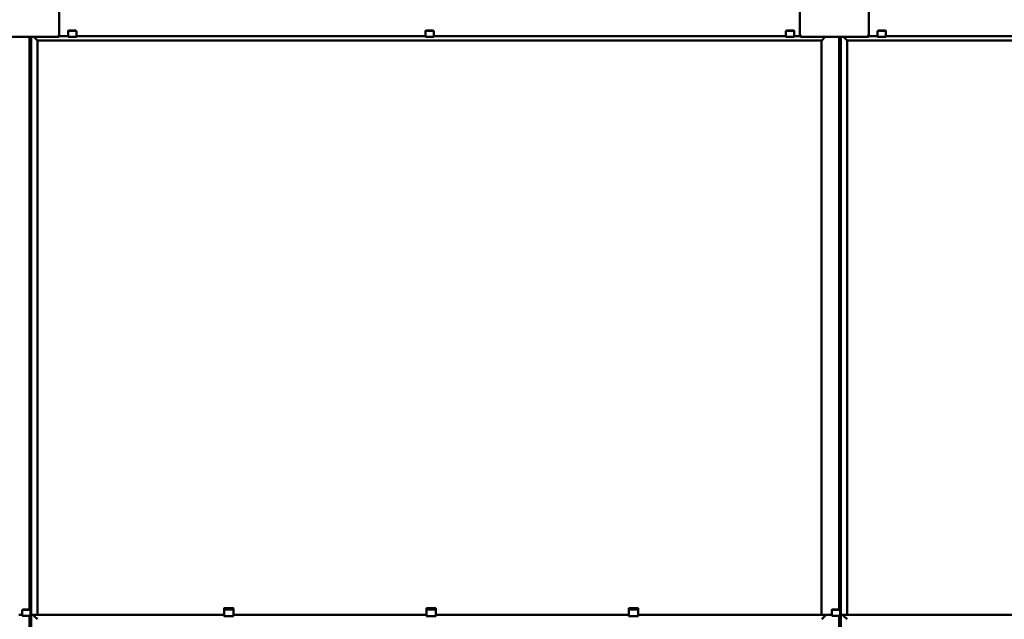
# Model space of a CAD drawing. Header units: millimetres. Extents: x 200 to 13555, y -185 to 8310.
# Tile 36 of 70: x 4039 to 5972, y 4496 to 5674. Entities that reach past the tile are written whole.
import ezdxf

# ---------------------------------------------------------------- set-up
doc = ezdxf.new("R2010")
doc.units = ezdxf.units.MM
doc.header["$LTSCALE"] = 10
doc.layers.add('Sichtbare Kanten(DIN)', color=7, linetype='Continuous', lineweight=50)

msp = doc.modelspace()

# ---------------------------------------------------------------- linework, layer by layer
at = {"layer": 'Sichtbare Kanten(DIN)'}
for p, q in [((4117.2, 5641.9), (4117.2, 5743.7)), ((5570.8, 5743.7), (5570.8, 5641.9)), ((5706.2, 5641.9), (5706.2, 5743.7)), ((4134.3, 5651.1), (4134.3, 5650.2)), ((4134.3, 5645.4), (4134.3, 5650.2)), ((4134.3, 5645.4), (4134.3, 5640.2)), ((4135.3, 5651.7), (4135.3, 5652.6)), ((4135.3, 5652.6), (4149.8, 5652.6)), ((4135.3, 5651.7), (4149.8, 5651.7)), ((4149.8, 5652.6), (4149.8, 5651.7)), ((4150.8, 5650.2), (4150.8, 5651.1)), ((4150.8, 5645.4), (4150.8, 5650.2)), ((4150.8, 5645.4), (4150.8, 5640.2)), ((4835.8, 5651.1), (4835.8, 5650.2)), ((4835.8, 5645.4), (4835.8, 5650.2)), ((4835.8, 5645.4), (4835.8, 5640.2)), ((4836.8, 5651.7), (4836.8, 5652.6)), ((4836.8, 5652.6), (4851.3, 5652.6)), ((4836.8, 5651.7), (4851.3, 5651.7)), ((4851.3, 5652.6), (4851.3, 5651.7)), ((4852.3, 5650.2), (4852.3, 5651.1)), ((4852.3, 5645.4), (4852.3, 5650.2)), ((4852.3, 5645.4), (4852.3, 5640.2)), ((5543.3, 5651.1), (5543.3, 5650.2)), ((5543.3, 5645.4), (5543.3, 5650.2)), ((5543.3, 5645.4), (5543.3, 5640.2)), ((5544.3, 5651.7), (5544.3, 5652.6)), ((5544.3, 5652.6), (5558.8, 5652.6)), ((5544.3, 5651.7), (5558.8, 5651.7)), ((5558.8, 5652.6), (5558.8, 5651.7)), ((5559.8, 5650.2), (5559.8, 5651.1)), ((5559.8, 5645.4), (5559.8, 5650.2)), ((5559.8, 5645.4), (5559.8, 5640.2)), ((5723.3, 5651.1), (5723.3, 5650.2)), ((5723.3, 5645.4), (5723.3, 5650.2)), ((5723.3, 5645.4), (5723.3, 5640.2)), ((5724.3, 5651.7), (5724.3, 5652.6)), ((5724.3, 5652.6), (5738.8, 5652.6)), ((5724.3, 5651.7), (5738.8, 5651.7)), ((5738.8, 5652.6), (5738.8, 5651.7)), ((5739.8, 5650.2), (5739.8, 5651.1)), ((5739.8, 5645.4), (5739.8, 5650.2)), ((5739.8, 5645.4), (5739.8, 5640.2)), ((3982.8, 5640.3), (4116.2, 5640.3)), ((4059, 4515.6), (4059, 5640.3)), ((4061, 4504.9), (4061, 5640.3)), ((4062, 4504.9), (4062, 5640.3)), ((4068, 5639.3), (4067, 5640.3)), ((4068, 5639.3), (4067, 5640.3)), ((4074.3, 5633.1), (4068, 5639.3)), ((4074.3, 5633.1), (4068, 5639.3)), ((4074.5, 5632.8), (5613.5, 5632.8)), ((4074.5, 4504.9), (4074.5, 5632.8)), ((4114.5, 5642.2), (4114.2, 5642.2)), ((4114.2, 5642.2), (4114.2, 5640.3)), ((4114.2, 5642.1), (4114.5, 5642.1)), ((4114.5, 5641.7), (4114.2, 5641.7)), ((4114.2, 5641.6), (4114.5, 5641.6)), ((4114.2, 5641), (4116.2, 5641)), ((4114.2, 5641), (4114.2, 5641)), ((4114.2, 5641), (4114.2, 5640.3)), ((4114.2, 5640.3), (4116.2, 5640.3)), ((4114.2, 5640.3), (4114.2, 5640.3)), ((4114.2, 5640.3), (4114.2, 5640.3)), ((4116.2, 5641.7), (4116.2, 5641)), ((4116.2, 5641), (4116.2, 5640.3)), ((4116.2, 5640.3), (4116.2, 5640.3)), ((4134.3, 5641.7), (4116.4, 5641.7)), ((4134.3, 5640.2), (4150.8, 5640.2)), ((4835.8, 5641.7), (4150.8, 5641.7)), ((4835.8, 5640.2), (4852.3, 5640.2)), ((5543.3, 5641.7), (4852.3, 5641.7)), ((5543.3, 5640.2), (5559.8, 5640.2)), ((5571.7, 5641.7), (5559.8, 5641.7)), ((5571.8, 5641.7), (5571.8, 5641)), ((5571.8, 5641), (5571.8, 5640.3)), ((5573.8, 5641), (5571.8, 5641)), ((5571.8, 5640.3), (5705.2, 5640.3)), ((5571.8, 5640.3), (5571.8, 5640.3)), ((5571.8, 5640.3), (5573.8, 5640.3)), ((5573.5, 5642.2), (5573.8, 5642.2)), ((5573.8, 5642.1), (5573.5, 5642.1)), ((5573.5, 5641.7), (5573.8, 5641.7)), ((5573.8, 5641.6), (5573.5, 5641.6)), ((5573.8, 5642.2), (5573.8, 5640.3)), ((5573.8, 5641), (5573.8, 5641)), ((5573.8, 5640.3), (5573.8, 5641)), ((5573.8, 5640.3), (5573.8, 5640.3)), ((5573.8, 5640.3), (5573.8, 5640.3)), ((5613.5, 4504.9), (5613.5, 5632.8)), ((5613.8, 5633.1), (5620, 5639.3)), ((5620, 5639.3), (5613.8, 5633.1)), ((5620.1, 5639.3), (5621, 5640.3)), ((5621, 5640.3), (5620.1, 5639.3)), ((5648, 4515.6), (5648, 5640.3)), ((5650, 4504.9), (5650, 5640.3)), ((5651, 4504.9), (5651, 5640.3)), ((5657, 5639.3), (5656, 5640.3)), ((5657, 5639.3), (5656, 5640.3)), ((5663.3, 5633.1), (5657, 5639.3)), ((5663.3, 5633.1), (5657, 5639.3)), ((5663.5, 5632.8), (7202.5, 5632.8)), ((5663.5, 4504.9), (5663.5, 5632.8)), ((5703.5, 5642.2), (5703.2, 5642.2)), ((5703.2, 5642.2), (5703.2, 5640.3)), ((5703.2, 5642.1), (5703.5, 5642.1)), ((5703.5, 5641.7), (5703.2, 5641.7)), ((5703.2, 5641.6), (5703.5, 5641.6)), ((5703.2, 5641), (5705.2, 5641)), ((5703.2, 5641), (5703.2, 5641)), ((5703.2, 5641), (5703.2, 5640.3)), ((5703.2, 5640.3), (5705.2, 5640.3)), ((5703.2, 5640.3), (5703.2, 5640.3)), ((5703.2, 5640.3), (5703.2, 5640.3)), ((5705.2, 5641.7), (5705.2, 5641)), ((5705.2, 5641), (5705.2, 5640.3)), ((5705.2, 5640.3), (5705.2, 5640.3)), ((5723.3, 5641.7), (5705.4, 5641.7)), ((5723.3, 5640.2), (5739.8, 5640.2)), ((6424.8, 5641.7), (5739.8, 5641.7)), ((4040.5, 4504.9), (4039.6, 4504.9)), ((4041, 4504.9), (4040.6, 4504.9)), ((4041, 4504.9), (4041, 4504.9)), ((4041, 4504.7), (4041, 4504.9)), ((4042, 4504.9), (4041.1, 4504.9)), ((4042.5, 4504.9), (4042.1, 4504.9)), ((4042.5, 4504.9), (4042.5, 4504.9)), ((4042.5, 4504.9), (4042.5, 4504.8)), ((4043.5, 4504.9), (4042.6, 4504.9)), ((4043, 4504.7), (4043, 4504.7)), ((4044.3, 4504.7), (4043.3, 4504.7)), ((4044, 4504.9), (4043.6, 4504.9)), ((4044.3, 4504.9), (4044.1, 4504.9)), ((4044.3, 4514.1), (4044.3, 4513.2)), ((4044.3, 4508.4), (4044.3, 4513.2)), ((4044.3, 4508.4), (4044.3, 4503.2)), ((4044.3, 4503.2), (4060.8, 4503.2)), ((4045.3, 4514.7), (4045.3, 4515.6)), ((4045.3, 4515.6), (4059.8, 4515.6)), ((4045.3, 4514.7), (4059.8, 4514.7)), ((4059, 3378.6), (4059, 4503.2)), ((4059.8, 4515.6), (4059.8, 4514.7)), ((4060.8, 4513.2), (4060.8, 4514.1)), ((4060.8, 4508.4), (4060.8, 4513.2)), ((4060.8, 4508.4), (4060.8, 4503.2)), ((4061.7, 4504.7), (4060.8, 4504.7)), ((4061, 4504.8), (4061, 4504.9)), ((4061, 3367.9), (4061, 4504.7)), ((4062, 4504.9), (4062, 4504.9)), ((4062, 3367.9), (4062, 4504.7)), ((4062, 4504.7), (4062, 4504.7)), ((4063, 4504.9), (4068, 4504.9)), ((4063.7, 4504.7), (4063, 4504.7)), ((4063.5, 4504.9), (4063.5, 4504.8)), ((4074, 4504.9), (4063.8, 4504.9)), ((4063.8, 4504.8), (4071.3, 4504.8)), ((4064, 4504.8), (4064, 4504.7)), ((4064, 4504.7), (4064, 4504.7)), ((4065.9, 4504.8), (4064.3, 4504.8)), ((4064.3, 4504.7), (4065.7, 4504.7)), ((4065.7, 4504.7), (4064.3, 4504.7)), ((4065.5, 4504.9), (4065.5, 4504.9)), ((4065.5, 4504.8), (4065.5, 4504.9)), ((4440.5, 4504.9), (4065.5, 4504.9)), ((4065.5, 4504.8), (4440.5, 4504.8)), ((4068, 4502.3), (4065.6, 4504.7)), ((4068, 4502.3), (4065.6, 4504.7)), ((4066, 4504.7), (4066, 4504.8)), ((4066, 4504.7), (4066, 4504.7)), ((4067.3, 4504.8), (4066.1, 4504.8)), ((4070.5, 4504.8), (4067.6, 4504.8)), ((4068, 4504.9), (4074.3, 4504.9)), ((4071.9, 4504.8), (4070.7, 4504.8)), ((4071.7, 4504.8), (4075.7, 4504.8)), ((4072, 4504.7), (4072, 4504.8)), ((4072, 4504.7), (4072, 4504.7)), ((4073.8, 4504.8), (4072.2, 4504.8)), ((4072.3, 4504.7), (4073.8, 4504.7)), ((4075.5, 4504.7), (4072.3, 4504.7)), ((4074.1, 4504.7), (4074.1, 4504.8)), ((4074.5, 4504.9), (4074.5, 4504.9)), ((4076, 4504.8), (4076, 4504.8)), ((4076, 4504.8), (4076, 4504.7)), ((4440.5, 4517.2), (4440.5, 4516.2)), ((4440.5, 4516.2), (4440.5, 4513.8)), ((4440.5, 4513.8), (4440.5, 4509.9)), ((4440.5, 4509.9), (4440.5, 4507.8)), ((4440.5, 4503.2), (4440.5, 4507.8)), ((4441.5, 4517.8), (4458, 4517.8)), ((4441.5, 4515.5), (4458, 4515.5)), ((4459, 4516.2), (4459, 4517.2)), ((4459, 4513.8), (4459, 4516.2)), ((4459, 4509.9), (4459, 4513.8)), ((4459, 4507.8), (4459, 4509.9)), ((4459, 4507.8), (4459, 4503.2)), ((4837.8, 4504.9), (4459, 4504.9)), ((4459, 4504.8), (4837.8, 4504.8)), ((4837.8, 4517.2), (4837.8, 4516.2)), ((4837.8, 4516.2), (4837.8, 4513.8)), ((4837.8, 4513.8), (4837.8, 4509.9)), ((4837.8, 4509.9), (4837.8, 4507.8)), ((4837.8, 4503.2), (4837.8, 4507.8)), ((4838.8, 4517.8), (4855.3, 4517.8)), ((4838.8, 4515.5), (4855.3, 4515.5)), ((4856.3, 4516.2), (4856.3, 4517.2)), ((4856.3, 4513.8), (4856.3, 4516.2)), ((4856.3, 4509.9), (4856.3, 4513.8)), ((4856.3, 4507.8), (4856.3, 4509.9)), ((4856.3, 4507.8), (4856.3, 4503.2)), ((5235, 4504.9), (4856.3, 4504.9)), ((4856.3, 4504.8), (5235, 4504.8)), ((5235, 4517.2), (5235, 4516.2)), ((5235, 4516.2), (5235, 4513.8)), ((5235, 4513.8), (5235, 4509.9)), ((5235, 4509.9), (5235, 4507.8)), ((5235, 4503.2), (5235, 4507.8)), ((5236, 4517.8), (5252.5, 4517.8)), ((5236, 4515.5), (5252.5, 4515.5)), ((5253.5, 4516.2), (5253.5, 4517.2)), ((5253.5, 4513.8), (5253.5, 4516.2)), ((5253.5, 4509.9), (5253.5, 4513.8)), ((5253.5, 4507.8), (5253.5, 4509.9)), ((5253.5, 4507.8), (5253.5, 4503.2)), ((5622.5, 4504.9), (5253.5, 4504.9)), ((5253.5, 4504.8), (5622.5, 4504.8)), ((5612, 4504.8), (5612, 4504.8)), ((5612, 4504.8), (5612, 4504.7)), ((5616.3, 4504.8), (5612.3, 4504.8)), ((5612.5, 4504.7), (5615.7, 4504.7)), ((5613.5, 4504.9), (5613.5, 4504.9)), ((5620, 4504.9), (5613.8, 4504.9)), ((5614, 4504.9), (5624.2, 4504.9)), ((5614, 4504.7), (5614, 4504.8)), ((5614.3, 4504.8), (5615.9, 4504.8)), ((5615.7, 4504.7), (5614.3, 4504.7)), ((5616, 4504.7), (5616, 4504.8)), ((5616, 4504.7), (5616, 4504.7)), ((5616.1, 4504.8), (5617.3, 4504.8)), ((5624.2, 4504.8), (5616.8, 4504.8)), ((5617.6, 4504.8), (5620.5, 4504.8)), ((5625.5, 4504.9), (5620.1, 4504.9)), ((5620.1, 4502.3), (5622.4, 4504.7)), ((5622.4, 4504.7), (5620.1, 4502.3)), ((5620.7, 4504.8), (5621.9, 4504.8)), ((5622, 4504.7), (5622, 4504.8)), ((5622, 4504.7), (5622, 4504.7)), ((5622.2, 4504.8), (5623.8, 4504.8)), ((5622.3, 4504.7), (5623.8, 4504.7)), ((5623.8, 4504.7), (5622.3, 4504.7)), ((5622.5, 4504.9), (5622.5, 4504.9)), ((5622.5, 4504.8), (5622.5, 4504.9)), ((5624.1, 4504.8), (5624.1, 4504.7)), ((5624.1, 4504.7), (5624.1, 4504.7)), ((5624.4, 4504.7), (5625, 4504.7)), ((5624.5, 4504.9), (5624.5, 4504.8)), ((5626.5, 4504.9), (5625.6, 4504.9)), ((5626, 4504.7), (5626, 4504.8)), ((5627, 4504.9), (5626.6, 4504.9)), ((5627, 4504.8), (5627, 4504.9)), ((5628, 4504.9), (5627.1, 4504.9)), ((5628.5, 4504.9), (5628.1, 4504.9)), ((5629.5, 4504.9), (5628.6, 4504.9)), ((5630, 4504.9), (5629.6, 4504.9)), ((5630, 4504.9), (5630, 4504.9)), ((5630, 4504.7), (5630, 4504.9)), ((5631, 4504.9), (5630.1, 4504.9)), ((5631.5, 4504.9), (5631.1, 4504.9)), ((5631.5, 4504.9), (5631.5, 4504.9)), ((5631.5, 4504.9), (5631.5, 4504.8)), ((5632.5, 4504.9), (5631.6, 4504.9)), ((5632, 4504.7), (5632, 4504.7)), ((5633.3, 4504.7), (5632.3, 4504.7)), ((5633, 4504.9), (5632.6, 4504.9)), ((5633.3, 4504.9), (5633.1, 4504.9)), ((5633.3, 4514.1), (5633.3, 4513.2)), ((5633.3, 4508.4), (5633.3, 4513.2)), ((5633.3, 4508.4), (5633.3, 4503.2)), ((5633.3, 4503.2), (5649.8, 4503.2)), ((5634.3, 4514.7), (5634.3, 4515.6)), ((5634.3, 4515.6), (5648.8, 4515.6)), ((5634.3, 4514.7), (5648.8, 4514.7)), ((5648, 3378.6), (5648, 4503.2)), ((5648.8, 4515.6), (5648.8, 4514.7)), ((5649.8, 4513.2), (5649.8, 4514.1)), ((5649.8, 4508.4), (5649.8, 4513.2)), ((5649.8, 4508.4), (5649.8, 4503.2)), ((5650.7, 4504.7), (5649.8, 4504.7)), ((5650, 4504.8), (5650, 4504.9)), ((5650, 3367.9), (5650, 4504.7)), ((5651, 4504.9), (5651, 4504.9)), ((5651, 3367.9), (5651, 4504.7)), ((5651, 4504.7), (5651, 4504.7)), ((5652, 4504.9), (5657, 4504.9)), ((5652.7, 4504.7), (5652, 4504.7)), ((5652.5, 4504.9), (5652.5, 4504.8)), ((5663, 4504.9), (5652.8, 4504.9)), ((5652.8, 4504.8), (5660.3, 4504.8)), ((5653, 4504.8), (5653, 4504.7)), ((5653, 4504.7), (5653, 4504.7)), ((5654.9, 4504.8), (5653.3, 4504.8)), ((5653.3, 4504.7), (5654.7, 4504.7)), ((5654.7, 4504.7), (5653.3, 4504.7)), ((5654.5, 4504.9), (5654.5, 4504.9)), ((5654.5, 4504.8), (5654.5, 4504.9)), ((6029.5, 4504.9), (5654.5, 4504.9)), ((5654.5, 4504.8), (6029.5, 4504.8)), ((5657, 4502.3), (5654.6, 4504.7)), ((5657, 4502.3), (5654.6, 4504.7)), ((5655, 4504.7), (5655, 4504.8)), ((5655, 4504.7), (5655, 4504.7)), ((5656.3, 4504.8), (5655.1, 4504.8)), ((5659.5, 4504.8), (5656.6, 4504.8)), ((5657, 4504.9), (5663.3, 4504.9)), ((5660.9, 4504.8), (5659.7, 4504.8)), ((5660.7, 4504.8), (5664.7, 4504.8)), ((5661, 4504.7), (5661, 4504.8)), ((5661, 4504.7), (5661, 4504.7)), ((5662.8, 4504.8), (5661.2, 4504.8)), ((5661.3, 4504.7), (5662.8, 4504.7)), ((5664.5, 4504.7), (5661.3, 4504.7)), ((5663.1, 4504.7), (5663.1, 4504.8)), ((5663.5, 4504.9), (5663.5, 4504.9)), ((5665, 4504.8), (5665, 4504.8)), ((5665, 4504.8), (5665, 4504.7)), ((4074.3, 4496.1), (4068, 4502.3)), ((4074.3, 4496.1), (4068, 4502.3)), ((4441.5, 4502.2), (4458, 4502.2)), ((4838.8, 4502.2), (4855.3, 4502.2)), ((5236, 4502.2), (5252.5, 4502.2)), ((5613.8, 4496.1), (5620, 4502.3)), ((5620, 4502.3), (5613.8, 4496.1)), ((5663.3, 4496.1), (5657, 4502.3)), ((5663.3, 4496.1), (5657, 4502.3))]:
    msp.add_line(p, q, dxfattribs=at)
for centre, start, end in [((4441.5, 4503.2), 180, 270), ((4458, 4503.2), 270, 0), ((4838.8, 4503.2), 180, 270), ((4855.3, 4503.2), 270, 0), ((5236, 4503.2), 180, 270), ((5252.5, 4503.2), 270, 0)]:
    msp.add_arc(centre, 1, start, end, dxfattribs=at)
for centre, major_axis, ratio, start_param, end_param in [((4135.3, 5648.2), (3.84, 7.43), 0.27135, 1.08729, 1.320053), ((4135.3, 5648.2), (3.07, 5.94), 0.27135, 1.08729, 1.379776), ((4149.8, 5648.2), (3.84, -7.43), 0.27135, 1.82154, 2.054303), ((4149.8, 5648.2), (3.07, -5.94), 0.27135, 1.761817, 2.054303), ((4836.8, 5648.2), (3.84, 7.43), 0.27135, 1.08729, 1.320053), ((4836.8, 5648.2), (3.07, 5.94), 0.27135, 1.08729, 1.379776), ((4851.3, 5648.2), (3.84, -7.43), 0.27135, 1.82154, 2.054303), ((4851.3, 5648.2), (3.07, -5.94), 0.27135, 1.761817, 2.054303), ((5544.3, 5648.2), (3.84, 7.43), 0.27135, 1.08729, 1.320053), ((5544.3, 5648.2), (3.07, 5.94), 0.27135, 1.08729, 1.379776), ((5558.8, 5648.2), (3.84, -7.43), 0.27135, 1.82154, 2.054303), ((5558.8, 5648.2), (3.07, -5.94), 0.27135, 1.761817, 2.054303), ((5724.3, 5648.2), (3.84, 7.43), 0.27135, 1.08729, 1.320053), ((5724.3, 5648.2), (3.07, 5.94), 0.27135, 1.08729, 1.379776), ((5738.8, 5648.2), (3.84, -7.43), 0.27135, 1.82154, 2.054303), ((5738.8, 5648.2), (3.07, -5.94), 0.27135, 1.761817, 2.054303), ((4068, 5639.3), (0.3, -0.3), 0.00766, 1.456283, 1.578456), ((4068, 5639.3), (0.3, -0.3), 0.00766, 1.456283, 1.578456), ((4074.2, 5633.1), (0.3, -0.3), 0.00766, 0.00766, 1.456283), ((4074.2, 5633.1), (0.3, -0.3), 0.00766, 0.00766, 1.456283), ((4114.5, 5641.9), (2.7, 0), 0.104528, 4.712389, 7.853982), ((4114.5, 5641.9), (2, 0), 0.104528, 4.712389, 7.853982), ((5573.5, 5641.9), (-2.7, 0), 0.104528, 4.712389, 7.853982), ((5573.5, 5641.9), (-2, 0), 0.104528, 4.712389, 7.853982), ((5613.8, 5633.1), (-0.3, -0.3), 0.00766, 4.826902, 6.275525), ((5613.8, 5633.1), (-0.3, -0.3), 0.00766, 4.826902, 6.275525), ((5620.1, 5639.3), (-0.3, -0.3), 0.00766, 4.704729, 4.826902), ((5620.1, 5639.3), (0.3, 0.3), 0.00766, 1.563136, 1.68531), ((5657, 5639.3), (0.3, -0.3), 0.00766, 1.456283, 1.578456), ((5657, 5639.3), (0.3, -0.3), 0.00766, 1.456283, 1.578456), ((5663.2, 5633.1), (0.3, -0.3), 0.00766, 0.00766, 1.456283), ((5663.2, 5633.1), (0.3, -0.3), 0.00766, 0.00766, 1.456283), ((5703.5, 5641.9), (2.7, 0), 0.104528, 4.712389, 7.853982), ((5703.5, 5641.9), (2, 0), 0.104528, 4.712389, 7.853982), ((4040.3, 4504.9), (-2.25, 0), 0.015319, 4.845852, 6.283185), ((4039.5, 4504.9), (-0.3, 0), 0.015319, 4.248741, 4.712389), ((4042.3, 4504.6), (17.3, 0), 0.015319, 1.454796, 1.704259), ((4040.6, 4504.9), (-0.3, 0), 0.015319, 1.107149, 1.570796), ((4041, 4504.9), (-0.3, 0), 0.015319, 1.570796, 2.034444), ((4041.8, 4504.9), (-0.75, 0), 0.015319, 3.141593, 6.283185), ((4042, 4504.7), (1, 0), 0.015319, 3.141593, 6.283185), ((4042.1, 4504.9), (-0.3, 0), 0.015319, 4.712389, 5.176037), ((4042.5, 4504.9), (-0.3, 0), 0.015319, 4.248741, 4.712389), ((4044.8, 4504.8), (-2.25, 0), 0.015319, 0, 1.346703), ((4043.3, 4504.7), (-0.3, 0), 0.015319, 4.712389, 6.283185), ((4043.6, 4504.9), (-0.3, 0), 0.015319, 1.107149, 1.570796), ((4044, 4504.9), (-0.3, 0), 0.015319, 1.570796, 2.034444), ((4045.3, 4511.2), (3.84, 7.43), 0.27135, 1.08729, 1.320053), ((4045.3, 4511.2), (3.07, 5.94), 0.27135, 1.08729, 1.379776), ((4059.8, 4511.2), (3.84, -7.43), 0.27135, 1.82154, 2.054303), ((4059.8, 4511.2), (3.07, -5.94), 0.27135, 1.761817, 2.054303), ((4058.8, 4504.8), (2.25, 0), 0.015319, 5.807303, 6.283185), ((4062, 4504.9), (-1, 0), 0.015319, 4.945257, 6.283185), ((4061.7, 4504.7), (0.3, 0), 0.015319, 0, 1.570796), ((4061.7, 4504.9), (0.3, 0), 0.015319, 4.945257, 6.283185), ((4063, 4504.9), (-1, 0), 0.015319, 4.712389, 6.283185), ((4063, 4504.7), (-1, 0), 0.015319, 0, 1.570796), ((4063.8, 4504.9), (-0.3, 0), 0.015319, 4.712389, 6.283185), ((4063.8, 4504.8), (-0.3, 0), 0.015319, 0, 1.570796), ((4063.7, 4504.7), (0.3, 0), 0.015319, 4.712389, 6.283185), ((4064.3, 4504.8), (-0.3, 0), 0.015319, 4.712389, 6.283185), ((4064.3, 4504.7), (-0.3, 0), 0.015319, 0, 1.570796), ((4064.3, 4504.7), (-0.3, 0), 0.015319, 4.712389, 6.283185), ((4065.7, 4504.7), (0.3, 0), 0.015319, 4.712389, 6.283185), ((4065.7, 4504.7), (0.3, 0), 0.015319, 0, 1.570796), ((4065.9, 4504.8), (-0.3, 0), 0.015319, 1.570796, 2.391101), ((4067.6, 4504.8), (-0.3, 0), 0.015319, 4.712389, 5.532694), ((4068, 4504.9), (0.3, 0), 0.015319, 1.448623, 1.570796), ((4070.5, 4504.8), (-0.3, 0), 0.015319, 3.892084, 4.712389), ((4071.3, 4504.8), (1, 0), 0.015319, 1.134464, 1.570796), ((4072.2, 4504.8), (-0.3, 0), 0.015319, 0.750492, 1.570796), ((4072.3, 4504.7), (-0.3, 0), 0.015319, 4.712389, 6.283185), ((4072.3, 4504.7), (-0.3, 0), 0.015319, 0, 1.570796), ((4073.8, 4504.8), (0.3, 0), 0.015319, 0, 1.570796), ((4073.8, 4504.7), (0.3, 0), 0.015319, 4.712389, 6.283185), ((4074, 4504.9), (0.5, 0), 0.015319, 4.712389, 6.283185), ((4074.2, 4504.9), (0.3, 0), 0.015319, 0, 1.448623), ((4075.5, 4504.7), (0.5, 0), 0.015319, 4.712389, 6.283185), ((4075.5, 4504.8), (0.5, 0), 0.015319, 0, 1.134464), ((4441.5, 4517.2), (-1, 0), 0.64393, 4.712389, 6.283185), ((4441.5, 4516.2), (-1, 0), 0.64393, 0, 1.570796), ((4458, 4517.2), (1, 0), 0.64393, 0, 1.570796), ((4458, 4516.2), (1, 0), 0.64393, 4.712389, 6.283185), ((4838.8, 4517.2), (-1, 0), 0.64393, 4.712389, 6.283185), ((4838.8, 4516.2), (-1, 0), 0.64393, 0, 1.570796), ((4855.3, 4517.2), (1, 0), 0.64393, 0, 1.570796), ((4855.3, 4516.2), (1, 0), 0.64393, 4.712389, 6.283185), ((5236, 4517.2), (-1, 0), 0.64393, 4.712389, 6.283185), ((5236, 4516.2), (-1, 0), 0.64393, 0, 1.570796), ((5252.5, 4517.2), (1, 0), 0.64393, 0, 1.570796), ((5252.5, 4516.2), (1, 0), 0.64393, 4.712389, 6.283185), ((5612.5, 4504.8), (-0.5, 0), 0.015319, 5.148721, 6.283185), ((5612.5, 4504.7), (-0.5, 0), 0.015319, 0, 1.570796), ((5613.8, 4504.9), (-0.3, 0), 0.015319, 4.834562, 6.283185), ((5614, 4504.9), (-0.5, 0), 0.015319, 0, 1.570796), ((5614.3, 4504.8), (-0.3, 0), 0.015319, 4.712389, 6.283185), ((5614.3, 4504.7), (-0.3, 0), 0.015319, 0, 1.570796), ((5615.7, 4504.7), (0.3, 0), 0.015319, 4.712389, 6.283185), ((5615.7, 4504.7), (0.3, 0), 0.015319, 0, 1.570796), ((5615.9, 4504.8), (0.3, 0), 0.015319, 4.712389, 5.532694), ((5616.8, 4504.8), (-1, 0), 0.015319, 4.712389, 5.148721), ((5617.6, 4504.8), (0.3, 0), 0.015319, 1.570796, 2.391101), ((5620.1, 4504.9), (-0.3, 0), 0.015319, 4.712389, 4.834562), ((5620.5, 4504.8), (0.3, 0), 0.015319, 0.750492, 1.570796), ((5622.2, 4504.8), (0.3, 0), 0.015319, 3.892084, 4.712389), ((5622.3, 4504.7), (-0.3, 0), 0.015319, 4.712389, 6.283185), ((5622.3, 4504.7), (-0.3, 0), 0.015319, 0, 1.570796), ((5623.8, 4504.8), (0.3, 0), 0.015319, 0, 1.570796), ((5623.8, 4504.7), (0.3, 0), 0.015319, 0, 1.570796), ((5623.8, 4504.7), (0.3, 0), 0.015319, 4.712389, 6.283185), ((5624.4, 4504.7), (-0.3, 0), 0.015319, 0, 1.570796), ((5624.2, 4504.9), (0.3, 0), 0.015319, 0, 1.570796), ((5624.2, 4504.8), (0.3, 0), 0.015319, 4.712389, 6.283185), ((5625, 4504.7), (1, 0), 0.015319, 4.712389, 6.283185), ((5625.5, 4504.9), (-0.3, 0), 0.015319, 4.248741, 4.712389), ((5626.5, 4504.8), (-0.5, 0), 0.015319, 4.712389, 6.283185), ((5626.6, 4504.9), (-0.3, 0), 0.015319, 1.107149, 1.570796), ((5626.5, 4504.8), (0.5, 0), 0.015319, 4.712389, 6.283185), ((5629.3, 4504.9), (-2.25, 0), 0.015319, 4.845852, 6.283185), ((5627, 4504.9), (-0.3, 0), 0.015319, 1.570796, 2.034444), ((5628.1, 4504.9), (-0.3, 0), 0.015319, 4.712389, 5.176037), ((5628.5, 4504.9), (-0.3, 0), 0.015319, 4.248741, 4.712389), ((5631.3, 4504.6), (17.3, 0), 0.015319, 1.454796, 1.704259), ((5629.6, 4504.9), (-0.3, 0), 0.015319, 1.107149, 1.570796), ((5630, 4504.9), (-0.3, 0), 0.015319, 1.570796, 2.034444), ((5630.8, 4504.9), (-0.75, 0), 0.015319, 3.141593, 6.283185), ((5631, 4504.7), (1, 0), 0.015319, 3.141593, 6.283185), ((5631.1, 4504.9), (-0.3, 0), 0.015319, 4.712389, 5.176037), ((5631.5, 4504.9), (-0.3, 0), 0.015319, 4.248741, 4.712389), ((5633.8, 4504.8), (-2.25, 0), 0.015319, 0, 1.346703), ((5632.3, 4504.7), (-0.3, 0), 0.015319, 4.712389, 6.283185), ((5632.6, 4504.9), (-0.3, 0), 0.015319, 1.107149, 1.570796), ((5633, 4504.9), (-0.3, 0), 0.015319, 1.570796, 2.034444), ((5634.3, 4511.2), (3.84, 7.43), 0.27135, 1.08729, 1.320053), ((5634.3, 4511.2), (3.07, 5.94), 0.27135, 1.08729, 1.379776), ((5648.8, 4511.2), (3.84, -7.43), 0.27135, 1.82154, 2.054303), ((5648.8, 4511.2), (3.07, -5.94), 0.27135, 1.761817, 2.054303), ((5647.8, 4504.8), (2.25, 0), 0.015319, 5.807303, 6.283185), ((5651, 4504.9), (-1, 0), 0.015319, 4.945257, 6.283185), ((5650.7, 4504.7), (0.3, 0), 0.015319, 0, 1.570796), ((5650.7, 4504.9), (0.3, 0), 0.015319, 4.945257, 6.283185), ((5652, 4504.9), (-1, 0), 0.015319, 4.712389, 6.283185), ((5652, 4504.7), (-1, 0), 0.015319, 0, 1.570796), ((5652.8, 4504.9), (-0.3, 0), 0.015319, 4.712389, 6.283185), ((5652.8, 4504.8), (-0.3, 0), 0.015319, 0, 1.570796), ((5652.7, 4504.7), (0.3, 0), 0.015319, 4.712389, 6.283185), ((5653.3, 4504.8), (-0.3, 0), 0.015319, 4.712389, 6.283185), ((5653.3, 4504.7), (-0.3, 0), 0.015319, 0, 1.570796), ((5653.3, 4504.7), (-0.3, 0), 0.015319, 4.712389, 6.283185), ((5654.7, 4504.7), (0.3, 0), 0.015319, 4.712389, 6.283185), ((5654.7, 4504.7), (0.3, 0), 0.015319, 0, 1.570796), ((5654.9, 4504.8), (-0.3, 0), 0.015319, 1.570796, 2.391101), ((5656.6, 4504.8), (-0.3, 0), 0.015319, 4.712389, 5.532694), ((5657, 4504.9), (0.3, 0), 0.015319, 1.448623, 1.570796), ((5659.5, 4504.8), (-0.3, 0), 0.015319, 3.892084, 4.712389), ((5660.3, 4504.8), (1, 0), 0.015319, 1.134464, 1.570796), ((5661.2, 4504.8), (-0.3, 0), 0.015319, 0.750492, 1.570796), ((5661.3, 4504.7), (-0.3, 0), 0.015319, 4.712389, 6.283185), ((5661.3, 4504.7), (-0.3, 0), 0.015319, 0, 1.570796), ((5662.8, 4504.8), (0.3, 0), 0.015319, 0, 1.570796), ((5662.8, 4504.7), (0.3, 0), 0.015319, 4.712389, 6.283185), ((5663, 4504.9), (0.5, 0), 0.015319, 4.712389, 6.283185), ((5663.2, 4504.9), (0.3, 0), 0.015319, 0, 1.448623), ((5664.5, 4504.7), (0.5, 0), 0.015319, 4.712389, 6.283185), ((5664.5, 4504.8), (0.5, 0), 0.015319, 0, 1.134464), ((4068, 4502.3), (0.3, -0.3), 0.00766, 1.456283, 1.578456), ((4068, 4502.3), (0.3, -0.3), 0.00766, 1.456283, 1.578456), ((5620.1, 4502.3), (-0.3, -0.3), 0.00766, 4.704729, 4.826902), ((5620.1, 4502.3), (0.3, 0.3), 0.00766, 1.563136, 1.68531), ((5657, 4502.3), (0.3, -0.3), 0.00766, 1.456283, 1.578456), ((5657, 4502.3), (0.3, -0.3), 0.00766, 1.456283, 1.578456)]:
    msp.add_ellipse(centre, major_axis=major_axis, ratio=ratio, start_param=start_param, end_param=end_param, dxfattribs=at)

doc.saveas('drawing.dxf')
